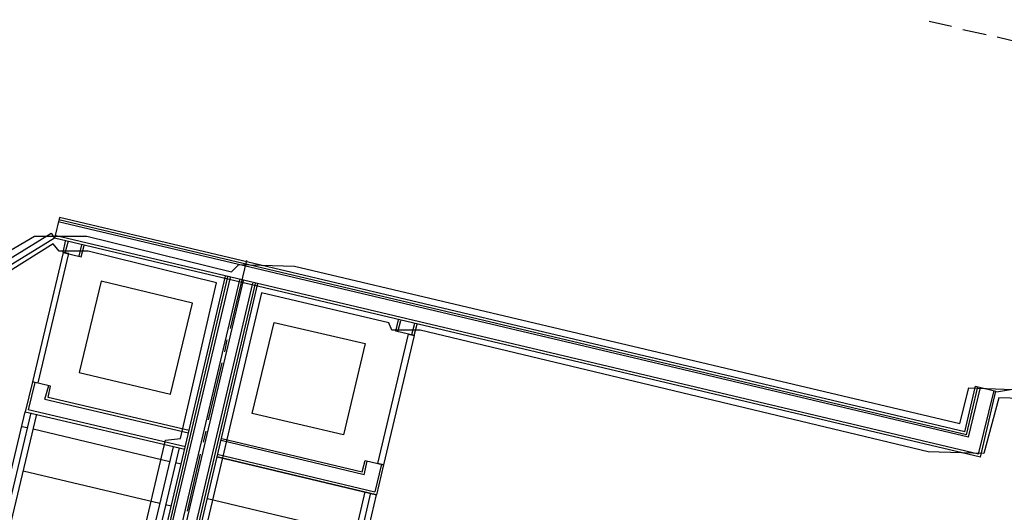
# Model space of a CAD drawing. Header units: feet. Extents: x -79 to 198, y -22 to 181.
# Tile 11 of 164: x 59 to 80, y 38 to 49. Entities that reach past the tile are written whole.
import ezdxf

# ---------------------------------------------------------------- set-up
doc = ezdxf.new("R2010")
doc.units = ezdxf.units.FT
for name, color, linetype in [('A-AREA-COMUN', 252, 'CONTINUOUS'), ('A-AREA-UNIDAD', 30, 'CONTINUOUS'), ('A-LINEA', 7, 'CONTINUOUS')]:
    doc.layers.add(name, color=color, linetype=linetype)

msp = doc.modelspace()

# ---------------------------------------------------------------- linework, layer by layer
at = {"layer": 'A-AREA-COMUN'}
msp.add_lwpolyline([(28.768, 55.52), (55.872, 49.12), (55.808, 47.8044), (54.32, 47.8044), (53.6, 48.0533), (53.44, 47.5733), (53.792, 47.3244), (55.04, 47.2), (55.072, 46.9333), (55.392, 46.8444), (55.232, 45.2444), (56.48, 44.9244), (56.512, 43.6089), (56.768, 42.8444), (58.96, 44.1244), (60.08, 44.1244), (63.168, 43.36), (63.328, 43.52), (64.512, 43.4844), (78.72, 40.1244), (78.912, 40.8889), (80.24, 40.8356)], dxfattribs=at)
at = {"layer": 'A-AREA-UNIDAD'}
for points in [[(60, 32.2844), (61.76, 39.7689), (62.08, 39.8044), (62.848, 43.1289), (60.112, 43.8044), (59.488, 43.8044), (59.36, 43.9644), (57.52, 42.8089), (56.56, 42.8089), (56.288, 43.52), (56.24, 44.7289), (55.072, 44.96), (54.88, 45.4044), (52.992, 45.8489), (52.032, 44.2844), (51.072, 44.2844), (49.808, 46.24), (49.808, 47.52), (50.352, 50.1333), (28.64, 55.2533)], [(80.768, 40.64), (79.552, 40.6756), (79.232, 39.4844), (78.048, 39.52), (67.2, 42.1156), (66.592, 42.1156), (66.528, 42.2756), (63.808, 42.9156), (60.272, 27.9644)]]:
    msp.add_lwpolyline(points, dxfattribs=at)
at = {"layer": 'A-LINEA'}
for p, q in [((78.0667, 48.7111), (78.5467, 48.6044)), ((78.7867, 48.5378), (79.28, 48.4311)), ((79.52, 48.3778), (80.0133, 48.2578)), ((59.4933, 44.5244), (59.3867, 44.0844)), ((78.9067, 39.8311), (59.4667, 44.4311)), ((78.8667, 39.8844), (59.48, 44.4711)), ((78.8267, 39.9511), (59.4933, 44.5244)), ((79.16, 39.4044), (59.3867, 44.0844)), ((79.12, 39.4711), (59.4, 44.1378)), ((59.5733, 43.7778), (59.6267, 44.0178)), ((59.68, 44.0178), (59.6133, 43.7644)), ((59.92, 43.6978), (59.9733, 43.9378)), ((63.1467, 42.1511), (63.4933, 43.6044)), ((59.6, 28.7111), (63.04, 43.2711)), ((59.64, 28.6444), (63.0933, 43.2578)), ((59.68, 28.5911), (63.1467, 43.2444)), ((59.8267, 28.3378), (63.3467, 43.1911)), ((59.8933, 28.2311), (63.4267, 43.1778)), ((60.0533, 27.9778), (63.6267, 43.1244)), ((60.0933, 27.9244), (63.68, 43.1111)), ((60.1333, 27.8578), (63.7333, 43.1111)), ((64.08, 42.2844), (66.0267, 41.8311)), ((66.72, 42.0844), (66.7867, 42.3244)), ((67.08, 42.2578), (67.0133, 42.0178)), ((67.0667, 42.0044), (67.1333, 42.2444)), ((63.0267, 41.6578), (63.08, 41.9111)), ((62.68, 40.2044), (62.9733, 41.4178)), ((59.92, 41.2178), (61.8667, 40.7511)), ((58.9733, 41.0044), (58.8267, 40.4178)), ((79.5011, 40.8052), (81.7636, 41.1749)), ((59.1867, 40.6444), (59.2667, 40.9378)), ((78.8267, 39.9511), (79.0533, 40.9244)), ((78.8667, 39.8844), (79.1067, 40.9111)), ((78.9067, 39.8311), (79.16, 40.8978)), ((79.0533, 40.9244), (79.4933, 40.8178)), ((79.12, 39.4711), (79.4533, 40.8311)), ((79.16, 39.4044), (79.4933, 40.8178)), ((59.1867, 40.6444), (62.2533, 39.9244)), ((62.2667, 39.9778), (59.2533, 40.6844)), ((57, 32.9244), (58.76, 40.3778)), ((62.1867, 39.6311), (58.8267, 40.4178)), ((57.0933, 32.7778), (58.8933, 40.3511)), ((57.1867, 32.6178), (59.0133, 40.3244)), ((58.8133, 40.0311), (58.6933, 40.0578)), ((61.8533, 39.3111), (58.9333, 40.0044)), ((62.5733, 39.7244), (62.6267, 39.9644)), ((66, 39.0311), (62.9467, 39.7644)), ((62.96, 39.8044), (65.96, 39.0978)), ((62.2267, 38.2578), (62.5067, 39.4711)), ((62.8667, 39.4711), (66.2267, 38.6711)), ((62.8667, 39.4178), (66.2667, 38.6044)), ((66, 39.0311), (66.0667, 39.3244)), ((61.64, 38.4178), (58.72, 39.1111)), ((62.0933, 39.2578), (61.9733, 39.2844)), ((66.3733, 39.2578), (66.2267, 38.6711)), ((62.6533, 38.5244), (69.4667, 36.9111)), ((64.28, 31.2844), (66.0267, 38.6711)), ((64.4267, 31.3778), (66.1467, 38.6444)), ((64.5733, 31.4711), (66.2667, 38.6044)), ((61.88, 38.3644), (61.76, 38.3911))]:
    msp.add_line(p, q, dxfattribs=at)
for points in [[(59.3867, 44.0844), (56.8267, 42.5111), (56.76, 42.6178), (59.32, 44.1911), (59.3867, 44.0844)], [(59.04, 40.9911), (59.6933, 43.7511), (59.5733, 43.7778), (58.92, 41.0178), (59.04, 40.9911)], [(59.5733, 43.7778), (59.96, 43.6844), (60.0267, 43.9244)], [(61.8667, 40.7511), (62.3333, 42.6978), (60.3867, 43.1644), (59.92, 41.2178)], [(66.0267, 41.8311), (65.56, 39.8844), (63.6133, 40.3378), (64.08, 42.2844)], [(67.0667, 42.0044), (66.68, 42.0978), (66.7333, 42.3378)], [(66.2933, 39.2711), (66.9467, 42.0311), (67.0667, 42.0044), (66.4133, 39.2444), (66.2933, 39.2711)], [(58.92, 41.0178), (58.76, 40.3778), (62.1733, 39.5778)], [(59.2533, 40.6844), (59.3067, 40.9244), (58.92, 41.0178)], [(62.0533, 39.6044), (60.0533, 31.1778), (59.9333, 31.2044), (61.9333, 39.6311)], [(66.4133, 39.2444), (66.2667, 38.6044), (62.8667, 39.4178)], [(65.96, 39.0978), (66.0267, 39.3378), (66.4133, 39.2444)]]:
    msp.add_lwpolyline(points, dxfattribs=at)

doc.saveas('drawing.dxf')
